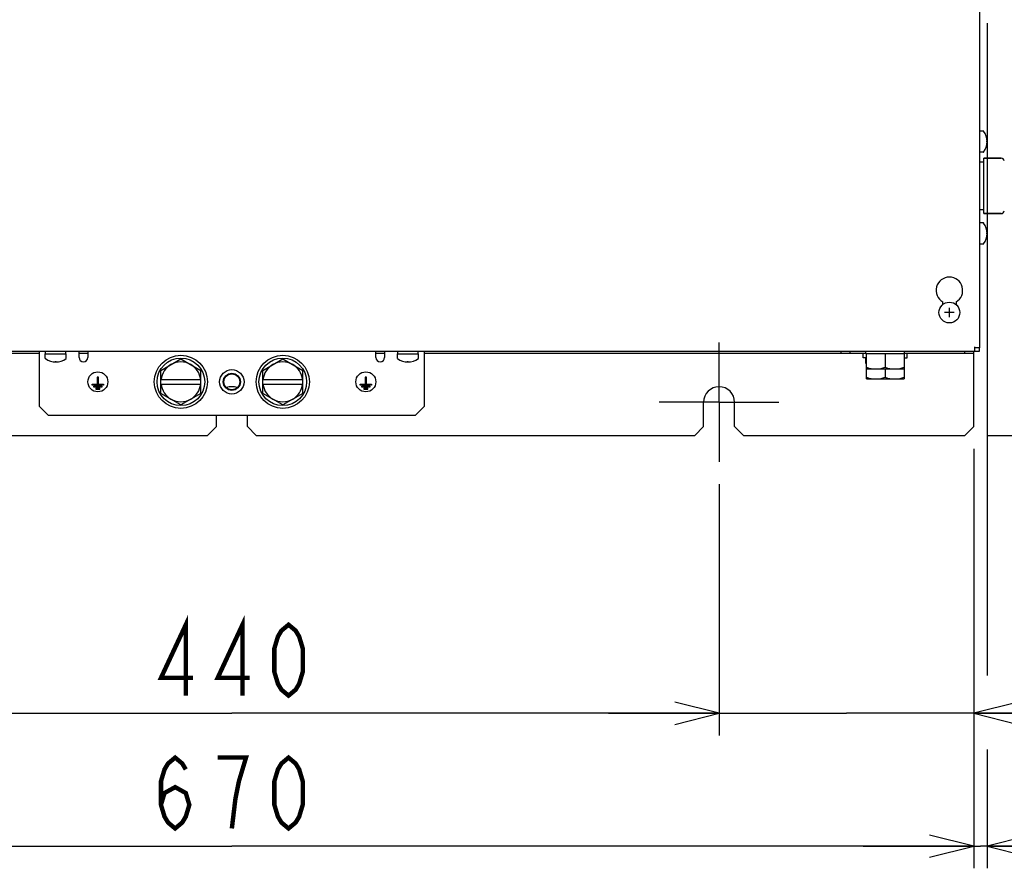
# Model space of a CAD drawing. Extents: x 29 to 410, y 35 to 287.
# Tile 10 of 30: x 79 to 124, y 112 to 150. Entities that reach past the tile are written whole.
import ezdxf

# ---------------------------------------------------------------- set-up
doc = ezdxf.new("R2010")
doc.units = 0
doc.header["$LTSCALE"] = 23.1
doc.linetypes.add('CENTER', pattern=[0.6, 0.375, -0.075, 0.075, -0.075])
doc.layers.get('0').update_dxf_attribs({"linetype": 'CONTINUOUS'})
for name, color, linetype in [('ALL_AXIS', 7, 'CONTINUOUS'), ('ALL_CHAMFER_FEAT', 7, 'CONTINUOUS'), ('ALL_COSM', 7, 'CONTINUOUS'), ('ALL_CURVE', 7, 'CONTINUOUS'), ('ALL_DIM', 7, 'CONTINUOUS'), ('ALL_FEATURES', 7, 'CONTINUOUS')]:
    doc.layers.add(name, color=color, linetype=linetype)
doc.dimstyles.get("Standard").update_dxf_attribs({"dimtxt": 2.5, "dimasz": 2.5, "dimexe": 1.25, "dimexo": 0.625, "dimtad": 1, "dimcen": 2.5, "dimazin": 3, "dimtfac": 1, "dimtmove": 0, "dimatfit": 3})

# ---------------------------------------------------------------- blocks, each defined once
blk = doc.blocks.new('_OPEN')
at = {"color": 0, "linetype": 'BYBLOCK'}
for p, q in [((0, 0), (-1, 0.25)), ((-1, -0.25), (0, 0)), ((-1, 0), (0, 0))]:
    blk.add_line(p, q, dxfattribs=at)
blk = doc.blocks.new('*D0')
at = {"layer": 'ALL_DIM', "color": 2, "linetype": 'CONTINUOUS'}
for p, q in [((67.037, 129.298), (67.037, 117.948)), ((111.037, 129.298), (111.037, 117.948)), ((67.037, 118.948), (89.037, 118.948)), ((111.037, 118.948), (89.037, 118.948))]:
    blk.add_line(p, q, dxfattribs=at)
at = {"layer": 'ALL_DIM', "color": 2, "linetype": 'CONTINUOUS', "xscale": 2, "yscale": 2, "zscale": 2, "rotation": 180}
blk.add_blockref('_OPEN', (67.037, 118.948), dxfattribs=at)
at = {"layer": 'ALL_DIM', "color": 2, "linetype": 'CONTINUOUS', "xscale": 2, "yscale": 2, "zscale": 2}
blk.add_blockref('_OPEN', (111.037, 118.948), dxfattribs=at)
blk = doc.blocks.new('*D3')
at = {"layer": 'ALL_DIM', "color": 2, "linetype": 'CONTINUOUS'}
for p, q in [((55.537, 130.898), (55.537, 111.948)), ((122.537, 130.898), (122.537, 111.948)), ((55.537, 112.948), (89.037, 112.948)), ((122.537, 112.948), (89.037, 112.948))]:
    blk.add_line(p, q, dxfattribs=at)
at = {"layer": 'ALL_DIM', "color": 2, "linetype": 'CONTINUOUS', "xscale": 2, "yscale": 2, "zscale": 2, "rotation": 180}
blk.add_blockref('_OPEN', (55.537, 112.948), dxfattribs=at)
at = {"layer": 'ALL_DIM', "color": 2, "linetype": 'CONTINUOUS', "xscale": 2, "yscale": 2, "zscale": 2}
blk.add_blockref('_OPEN', (122.537, 112.948), dxfattribs=at)
blk = doc.blocks.new('*D4')
at = {"layer": 'ALL_DIM', "color": 2, "linetype": 'CONTINUOUS'}
for p, q in [((122.537, 130.898), (122.537, 117.948)), ((111.037, 129.298), (111.037, 117.948)), ((111.037, 118.948), (106.037, 118.948)), ((106.037, 118.948), (116.787, 118.948)), ((137.683, 118.948), (116.787, 118.948)), ((122.537, 118.948), (137.683, 118.948))]:
    blk.add_line(p, q, dxfattribs=at)
at = {"layer": 'ALL_DIM', "color": 2, "linetype": 'CONTINUOUS', "xscale": 2, "yscale": 2, "zscale": 2}
blk.add_blockref('_OPEN', (111.037, 118.948), dxfattribs=at)
at = {"layer": 'ALL_DIM', "color": 2, "linetype": 'CONTINUOUS', "xscale": 2, "yscale": 2, "zscale": 2, "rotation": 180}
blk.add_blockref('_OPEN', (122.537, 118.948), dxfattribs=at)
blk = doc.blocks.new('*D9')
at = {"layer": 'ALL_DIM', "color": 2, "linetype": 'CONTINUOUS'}
for p, q in [((123.137, 150.118), (123.137, 120.657)), ((122.537, 130.898), (122.537, 111.948)), ((123.137, 117.317), (123.137, 111.948)), ((122.537, 112.948), (117.537, 112.948)), ((117.537, 112.948), (122.837, 112.948)), ((138.484, 112.948), (122.837, 112.948)), ((123.137, 112.948), (138.484, 112.948))]:
    blk.add_line(p, q, dxfattribs=at)
at = {"layer": 'ALL_DIM', "color": 2, "linetype": 'CONTINUOUS', "xscale": 2, "yscale": 2, "zscale": 2}
blk.add_blockref('_OPEN', (122.537, 112.948), dxfattribs=at)
at = {"layer": 'ALL_DIM', "color": 2, "linetype": 'CONTINUOUS', "xscale": 2, "yscale": 2, "zscale": 2, "rotation": 180}
blk.add_blockref('_OPEN', (123.137, 112.948), dxfattribs=at)
blk = doc.blocks.new('*D11')
at = {"layer": 'ALL_DIM', "color": 2, "linetype": 'CONTINUOUS'}
for p, q in [((128.597, 142.768), (153.97, 142.768)), ((152.97, 142.768), (152.97, 137.133)), ((152.97, 131.498), (152.97, 137.133)), ((123.137, 131.498), (153.97, 131.498))]:
    blk.add_line(p, q, dxfattribs=at)
at = {"layer": 'ALL_DIM', "color": 2, "linetype": 'CONTINUOUS', "xscale": 2, "yscale": 2, "zscale": 2}
for p, rotation in [((152.97, 142.768), 90), ((152.97, 131.498), 270)]:
    blk.add_blockref('_OPEN', p, dxfattribs=dict(at, rotation=rotation))

msp = doc.modelspace()

# ---------------------------------------------------------------- linework, layer by layer
at = {"layer": 'ALL_AXIS', "color": 7, "linetype": 'CONTINUOUS'}
for p, q in [((122.976, 145.243), (122.797, 145.243)), ((122.976, 144.293), (122.797, 144.293)), ((122.997, 143.843), (122.797, 143.843)), ((123.778, 144.018), (122.997, 144.018)), ((122.997, 141.518), (122.997, 144.018)), ((122.997, 141.693), (122.797, 141.693)), ((123.778, 141.518), (122.997, 141.518)), ((122.976, 141.093), (122.797, 141.093)), ((122.976, 140.143), (122.797, 140.143)), ((121.137, 137.409), (121.137, 137.528)), ((121.737, 137.528), (121.737, 137.409)), ((80.612, 135.188), (81.562, 135.188)), ((80.612, 134.979), (80.612, 135.188)), ((80.627, 135.188), (80.627, 135.288)), ((81.547, 135.188), (81.547, 135.288)), ((81.562, 134.979), (81.562, 135.188)), ((96.512, 135.188), (97.462, 135.188)), ((96.512, 134.979), (96.512, 135.188)), ((96.527, 135.188), (96.527, 135.288)), ((97.447, 135.188), (97.447, 135.288)), ((97.462, 134.979), (97.462, 135.188)), ((117.537, 134.998), (117.537, 135.198)), ((117.662, 135.198), (117.662, 135.288)), ((117.662, 135.198), (119.412, 135.198)), ((117.687, 134.048), (117.687, 135.198)), ((118.537, 135.198), (118.537, 134.574)), ((119.387, 135.198), (119.387, 134.048)), ((119.412, 135.198), (119.412, 135.288)), ((119.537, 134.998), (119.537, 135.198)), ((85.837, 134.437), (86.737, 134.957)), ((86.737, 134.957), (87.637, 134.437)), ((90.437, 134.437), (91.337, 134.957)), ((91.337, 134.957), (92.237, 134.437)), ((117.687, 134.998), (117.537, 134.998)), ((117.662, 134.748), (117.662, 134.998)), ((117.687, 134.748), (117.662, 134.748)), ((119.387, 134.998), (119.537, 134.998)), ((119.387, 134.748), (119.412, 134.748)), ((119.412, 134.748), (119.412, 134.998)), ((117.687, 134.498), (119.387, 134.498)), ((118.537, 134.498), (118.537, 134.124)), ((117.687, 134.048), (119.387, 134.048)), ((86.737, 132.878), (85.837, 133.398)), ((87.637, 133.398), (86.737, 132.878)), ((91.337, 132.878), (90.437, 133.398)), ((92.237, 133.398), (91.337, 132.878))]:
    msp.add_line(p, q, dxfattribs=at)
at = {"layer": 'ALL_AXIS', "color": 7, "linetype": 'CENTER'}
for q in [(111.037, 135.698), (108.337, 132.998), (113.737, 132.998), (111.037, 130.298)]:
    msp.add_line((111.037, 132.998), q, dxfattribs=at)
at = {"layer": 'ALL_AXIS', "color": 7, "linetype": 'CONTINUOUS'}
for points in [[(117.687, 134.574), (117.797, 134.541), (117.903, 134.517), (118.008, 134.503), (118.112, 134.498)], [(118.112, 134.498), (118.195, 134.501), (118.279, 134.51), (118.363, 134.525), (118.448, 134.546), (118.537, 134.574)], [(118.537, 134.574), (118.647, 134.541), (118.753, 134.517), (118.858, 134.503), (118.962, 134.498)], [(118.962, 134.498), (119.045, 134.501), (119.129, 134.51), (119.213, 134.525), (119.298, 134.546), (119.387, 134.574)], [(117.687, 134.124), (117.797, 134.091), (117.903, 134.067), (118.008, 134.053), (118.112, 134.048)], [(118.112, 134.048), (118.195, 134.051), (118.279, 134.06), (118.363, 134.075), (118.448, 134.096), (118.537, 134.124)], [(118.537, 134.124), (118.647, 134.091), (118.753, 134.067), (118.858, 134.053), (118.962, 134.048)], [(118.962, 134.048), (119.045, 134.051), (119.129, 134.06), (119.213, 134.075), (119.298, 134.096), (119.387, 134.124)]]:
    msp.add_lwpolyline(points, dxfattribs=at)
for centre, radius in [((121.437, 137.048), 0.47), ((86.737, 133.918), 1.2), ((86.737, 133.918), 1.075), ((91.337, 133.918), 1.2), ((91.337, 133.918), 1.075), ((82.987, 133.918), 0.45), ((95.087, 133.918), 0.45)]:
    msp.add_circle(centre, radius, dxfattribs=at)
at = {"layer": 'ALL_AXIS', "color": 3, "linetype": 'CONTINUOUS'}
msp.add_circle((89.037, 133.918), 0.55, dxfattribs=at)
at = {"layer": 'ALL_AXIS', "color": 7, "linetype": 'CONTINUOUS'}
for centre, radius, start, end in [((122.337, 144.768), 0.8, 323.9417, 36.0583), ((122.337, 140.618), 0.8, 323.9417, 36.0583), ((121.437, 138.048), 0.6, 300, 240), ((81.087, 135.618), 0.8, 233.9417, 306.0583), ((86.737, 133.918), 0.9, 60, 120), ((91.337, 133.918), 0.9, 60, 120), ((96.987, 135.618), 0.8, 233.9417, 306.0583), ((86.737, 133.918), 0.9, 240, 300), ((91.337, 133.918), 0.9, 240, 300)]:
    msp.add_arc(centre, radius, start, end, dxfattribs=at)
at = {"layer": 'ALL_AXIS', "color": 3, "linetype": 'CONTINUOUS'}
for centre, start, end in [((89.037, 132.998), 69.7919, 110.2081), ((111.037, 132.998), 0, 180)]:
    msp.add_arc(centre, 0.7, start, end, dxfattribs=at)
at = {"layer": 'ALL_CHAMFER_FEAT', "color": 7, "linetype": 'CONTINUOUS'}
for radius in [0.389, 0.359]:
    msp.add_circle((89.037, 133.918), radius, dxfattribs=at)
at = {"layer": 'ALL_COSM', "color": 7, "linetype": 'CONTINUOUS'}
for p, q in [((83.012, 134.128), (82.962, 134.128)), ((82.962, 134.128), (82.962, 133.813)), ((83.012, 133.813), (83.012, 134.128)), ((95.112, 134.128), (95.062, 134.128)), ((95.062, 134.128), (95.062, 133.813)), ((95.112, 133.813), (95.112, 134.128)), ((82.737, 133.813), (82.962, 133.813)), ((82.737, 133.763), (82.737, 133.813)), ((83.237, 133.763), (82.737, 133.763)), ((82.807, 133.723), (83.167, 133.723)), ((82.807, 133.673), (82.807, 133.723)), ((83.167, 133.673), (82.807, 133.673)), ((83.072, 133.633), (82.902, 133.633)), ((82.902, 133.633), (82.902, 133.583)), ((82.902, 133.583), (83.072, 133.583)), ((83.012, 133.813), (83.237, 133.813)), ((83.072, 133.583), (83.072, 133.633)), ((83.167, 133.723), (83.167, 133.673)), ((83.237, 133.813), (83.237, 133.763)), ((94.837, 133.813), (95.062, 133.813)), ((94.837, 133.763), (94.837, 133.813)), ((95.337, 133.763), (94.837, 133.763)), ((94.907, 133.723), (95.267, 133.723)), ((94.907, 133.673), (94.907, 133.723)), ((95.267, 133.673), (94.907, 133.673)), ((95.172, 133.633), (95.002, 133.633)), ((95.002, 133.633), (95.002, 133.583)), ((95.002, 133.583), (95.172, 133.583)), ((95.112, 133.813), (95.337, 133.813)), ((95.172, 133.583), (95.172, 133.633)), ((95.267, 133.723), (95.267, 133.673)), ((95.337, 133.813), (95.337, 133.763))]:
    msp.add_line(p, q, dxfattribs=at)
at = {"layer": 'ALL_CURVE', "color": 40, "linetype": 'CONTINUOUS'}
for p, q in [((123.137, 144.768), (123.099, 144.768)), ((123.137, 140.618), (123.099, 140.618)), ((121.652, 137.048), (121.222, 137.048)), ((121.437, 136.833), (121.437, 137.263)), ((81.087, 134.818), (81.087, 134.856)), ((96.987, 134.818), (96.987, 134.856))]:
    msp.add_line(p, q, dxfattribs=at)
for centre, start, end in [((122.337, 144.768), 342.1666, 17.8334), ((122.337, 140.618), 342.1666, 17.8334), ((81.087, 135.618), 252.1666, 287.8334), ((96.987, 135.618), 252.1666, 287.8334)]:
    msp.add_arc(centre, 0.8, start, end, dxfattribs=at)
at = {"layer": 'ALL_DIM', "color": 2, "linetype": 'CONTINUOUS', "const_width": 0.2}
for points in [[(86.957, 119.748), (86.957, 122.948), (85.837, 120.548), (87.277, 120.548)], [(89.517, 119.748), (89.517, 122.948), (88.397, 120.548), (89.837, 120.548)], [(91.597, 119.748), (91.277, 120.014), (91.117, 120.281), (90.957, 120.814), (90.957, 121.881), (91.117, 122.414), (91.277, 122.681), (91.597, 122.948), (91.917, 122.681), (92.077, 122.414), (92.237, 121.881), (92.237, 120.814), (92.077, 120.281), (91.917, 120.014), (91.597, 119.748)], [(85.837, 114.814), (85.997, 115.348), (86.477, 115.614), (86.957, 115.348), (87.117, 114.814), (86.957, 114.281), (86.797, 114.014), (86.477, 113.748), (86.157, 114.014), (85.997, 114.281), (85.837, 114.814), (85.837, 115.881), (85.997, 116.414), (86.157, 116.681), (86.477, 116.948), (86.797, 116.681), (86.957, 116.414)], [(89.037, 113.748), (89.197, 115.081), (89.357, 115.881), (89.517, 116.414), (89.677, 116.948), (88.397, 116.948)], [(91.597, 113.748), (91.277, 114.014), (91.117, 114.281), (90.957, 114.814), (90.957, 115.881), (91.117, 116.414), (91.277, 116.681), (91.597, 116.948), (91.917, 116.681), (92.077, 116.414), (92.237, 115.881), (92.237, 114.814), (92.077, 114.281), (91.917, 114.014), (91.597, 113.748)]]:
    msp.add_lwpolyline(points, dxfattribs=at)
at = {"layer": 'ALL_FEATURES', "color": 7, "linetype": 'CONTINUOUS'}
for p, q in [((122.797, 152.768), (122.797, 135.448)), ((122.997, 144.018), (123.778, 144.018)), ((122.997, 141.518), (123.778, 141.518)), ((122.787, 135.288), (55.287, 135.288)), ((116.537, 135.288), (116.537, 135.198)), ((116.937, 135.288), (116.937, 135.198)), ((122.137, 135.198), (122.137, 135.288)), ((122.537, 135.198), (122.537, 135.288)), ((122.587, 135.288), (122.587, 135.498)), ((122.797, 135.448), (122.587, 135.448)), ((122.787, 135.448), (122.787, 135.288)), ((85.837, 133.398), (85.837, 134.437)), ((87.637, 133.398), (87.637, 134.437)), ((90.437, 133.398), (90.437, 134.437)), ((92.237, 133.398), (92.237, 134.437)), ((85.837, 134.018), (87.637, 134.018)), ((90.437, 134.018), (92.237, 134.018)), ((85.837, 133.818), (87.637, 133.818)), ((90.437, 133.818), (92.237, 133.818))]:
    msp.add_line(p, q, dxfattribs=at)
at = {"layer": 'ALL_FEATURES', "color": 3, "linetype": 'CONTINUOUS'}
for p, q in [((80.337, 135.198), (60.412, 135.198)), ((80.337, 135.288), (80.337, 132.818)), ((82.137, 135.018), (82.137, 135.288)), ((82.537, 135.198), (82.137, 135.198)), ((82.537, 135.288), (82.537, 135.018)), ((95.537, 135.018), (95.537, 135.288)), ((95.937, 135.198), (95.537, 135.198)), ((95.937, 135.288), (95.937, 135.018)), ((97.737, 132.818), (97.737, 135.288)), ((117.662, 135.198), (97.737, 135.198)), ((122.537, 135.198), (119.412, 135.198)), ((122.537, 131.898), (122.537, 135.198)), ((110.337, 131.898), (110.337, 132.998)), ((111.737, 131.898), (111.737, 132.998)), ((80.337, 132.818), (80.737, 132.418)), ((97.337, 132.418), (97.737, 132.818)), ((80.737, 132.418), (97.337, 132.418)), ((88.337, 131.898), (88.337, 132.418)), ((89.737, 131.898), (89.737, 132.418)), ((87.937, 131.498), (88.337, 131.898)), ((89.737, 131.898), (90.137, 131.498)), ((109.937, 131.498), (110.337, 131.898)), ((111.737, 131.898), (112.137, 131.498)), ((122.137, 131.498), (122.537, 131.898)), ((68.137, 131.498), (87.937, 131.498)), ((90.137, 131.498), (109.937, 131.498)), ((112.137, 131.498), (122.137, 131.498))]:
    msp.add_line(p, q, dxfattribs=at)
at = {"layer": 'ALL_FEATURES', "color": 7, "linetype": 'CONTINUOUS'}
for centre, radius, start, end in [((122.976, 145.233), 0.01, 36.0583, 90), ((122.976, 144.303), 0.01, 270, 323.9417), ((123.778, 143.878), 0.14, 9.0903, 90), ((123.778, 141.658), 0.14, 270, 350.9097), ((122.976, 141.083), 0.01, 36.0583, 90), ((122.976, 140.153), 0.01, 270, 323.9417), ((80.622, 134.979), 0.01, 180, 233.9417), ((81.552, 134.979), 0.01, 306.0583, 360), ((96.522, 134.979), 0.01, 180, 233.9417), ((97.452, 134.979), 0.01, 306.0583, 360), ((86.737, 133.918), 0.9, 120, 173.6206), ((86.737, 133.918), 0.9, 6.3794, 60), ((91.337, 133.918), 0.9, 120, 173.6206), ((91.337, 133.918), 0.9, 6.3794, 60), ((86.737, 133.918), 0.9, 186.3794, 240), ((86.737, 133.918), 0.9, 300, 353.6206), ((91.337, 133.918), 0.9, 186.3794, 240), ((91.337, 133.918), 0.9, 300, 353.6206)]:
    msp.add_arc(centre, radius, start, end, dxfattribs=at)
at = {"layer": 'ALL_FEATURES', "color": 3, "linetype": 'CONTINUOUS'}
for centre in [(82.337, 135.018), (95.737, 135.018)]:
    msp.add_arc(centre, 0.2, 180, 360, dxfattribs=at)

# ---------------------------------------------------------------- dimensions: what is measured, and where the dimension line sits
at = {"layer": 'ALL_DIM', "color": 2, "linetype": 'CONTINUOUS'}
for base, p1, p2, picture, middle in [((123.137, 112.948), (122.537, 130.898), (123.137, 150.118), '*D9', (125.684, 113.748)), ((122.537, 112.948), (55.537, 130.898), (122.537, 130.898), '*D3', (85.197, 113.748)), ((122.537, 118.948), (111.037, 129.298), (122.537, 130.898), '*D4', (124.883, 119.748)), ((111.037, 118.948), (67.037, 129.298), (111.037, 129.298), '*D0', (85.197, 119.748))]:
    dim = msp.add_linear_dim(base=base, p1=p1, p2=p2, dimstyle='Standard', dxfattribs=at)
    dim.commit()
    dim.dimension.update_dxf_attribs({"geometry": picture, "text_midpoint": middle, "dimtype": 128})
dim = msp.add_linear_dim(base=(152.97, 142.768), p1=(123.137, 131.498), p2=(128.597, 142.768), angle=90, dimstyle='Standard', dxfattribs=at)
dim.commit()
dim.dimension.update_dxf_attribs({"geometry": '*D11', "text_midpoint": (152.17, 133.293), "dimtype": 128})

doc.saveas('drawing.dxf')
